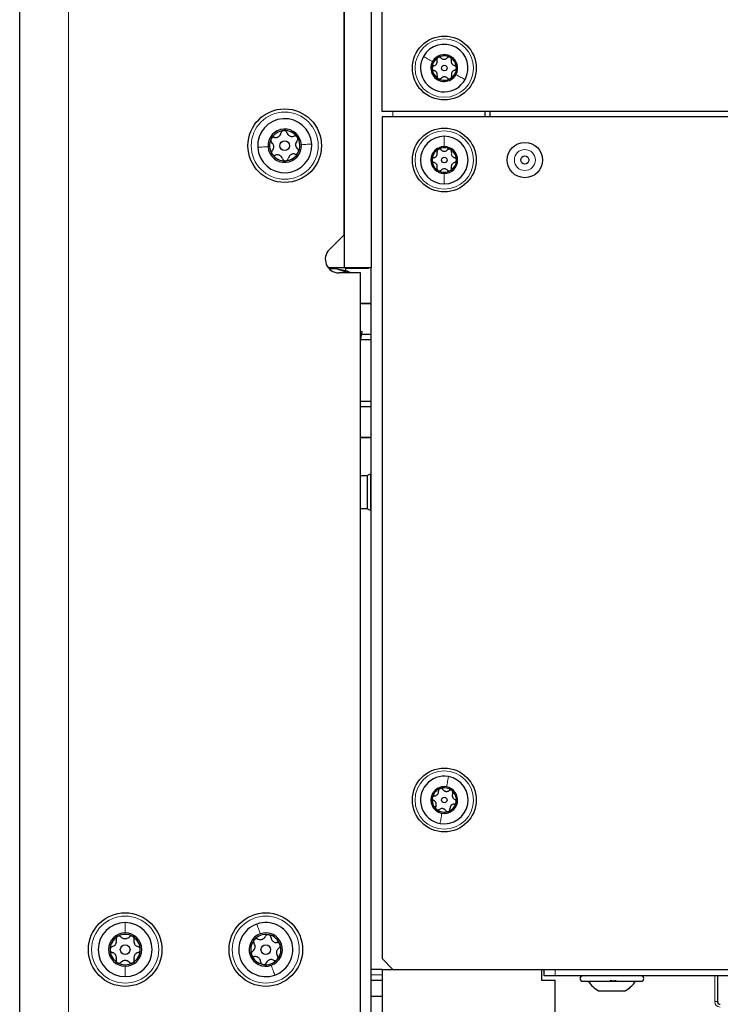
# Paper-space layout 'Blatt3' of a CAD drawing. Header units: millimetres. Extents: x 5 to 418, y 2 to 292.
# Tile 71 of 82: x 193 to 214, y 116 to 146. Entities that reach past the tile are written whole.
import ezdxf

# ---------------------------------------------------------------- set-up
doc = ezdxf.new("R2010")
doc.units = ezdxf.units.MM

psp = doc.layouts.new('Blatt3')

# ---------------------------------------------------------------- linework, layer by layer
at = {"color": 7, "linetype": 'Continuous', "lineweight": 25}
for p, q in [((192.7093, 100.7016), (192.7093, 246.5349)), ((202.7093, 139.3909), (202.7093, 237.3683)), ((203.8759, 143.1933), (203.8759, 190.6933)), ((202.7093, 146.5516), (202.7093, 138.3849)), ((203.5426, 146.5516), (203.5426, 138.3849)), ((231.2759, 143.1933), (203.8759, 143.1933)), ((207.0426, 143.1933), (207.0426, 143.0266)), ((207.2093, 143.0266), (207.2093, 143.1933)), ((203.8759, 143.0266), (203.8759, 117.0933)), ((231.2759, 143.0266), (203.8759, 143.0266)), ((202.248, 138.9296), (202.7093, 139.3909)), ((202.2093, 138.3849), (202.7093, 138.3849)), ((202.2375, 138.3542), (202.4542, 138.3473)), ((202.2404, 138.3849), (202.4542, 138.3473)), ((202.4542, 138.3473), (202.751, 138.2949)), ((202.4542, 138.3473), (202.8471, 138.2183)), ((202.7093, 138.3849), (203.5426, 138.3849)), ((202.751, 138.2949), (202.7669, 138.3849)), ((203.4593, 138.3516), (202.761, 138.3516)), ((203.4593, 138.3516), (203.4593, 138.3849)), ((203.5426, 116.7599), (203.5426, 138.3849)), ((203.2093, 138.2183), (202.5426, 138.2183)), ((202.9154, 138.2183), (202.751, 138.2949)), ((203.2093, 106.7638), (203.2093, 138.2183)), ((203.5426, 137.2766), (203.2093, 137.2766)), ((203.2093, 137.2746), (203.5426, 137.2746)), ((203.259, 136.4007), (203.2093, 136.4239)), ((203.2093, 136.4208), (203.259, 136.4007)), ((203.2093, 136.1185), (203.259, 136.4007)), ((203.5426, 136.3207), (203.2449, 136.3207)), ((203.2173, 136.1639), (203.5426, 136.1639)), ((203.5426, 134.256), (203.2093, 134.256)), ((203.2093, 134.0992), (203.5426, 134.0992)), ((203.5426, 133.1453), (203.2093, 133.1453)), ((203.2093, 133.1433), (203.5426, 133.1433)), ((203.4259, 131.9599), (203.2093, 131.9599)), ((203.5286, 132.0236), (203.4259, 131.973)), ((203.4259, 130.9469), (203.4259, 131.973)), ((203.5286, 130.8963), (203.5286, 132.0236)), ((203.5426, 131.9861), (203.5286, 131.9861)), ((203.2093, 130.9599), (203.4259, 130.9599)), ((203.4259, 130.9469), (203.5286, 130.8963)), ((203.5286, 130.9337), (203.5426, 130.9337)), ((203.8759, 117.0933), (204.2093, 116.7599)), ((203.8759, 116.7599), (203.5426, 116.7599)), ((203.5426, 116.5933), (203.5426, 116.7599)), ((203.5426, 116.4266), (203.5426, 116.5933)), ((203.8759, 116.7599), (203.8759, 106.5933)), ((203.8759, 116.7599), (208.7926, 116.7599)), ((204.2093, 116.7599), (217.8759, 116.7599)), ((208.7926, 116.7599), (208.7926, 116.4266)), ((208.8759, 116.5599), (208.8759, 116.7599)), ((209.2093, 116.5599), (208.8759, 116.5599)), ((217.7926, 116.5599), (209.2093, 116.5599)), ((214.2093, 116.5599), (214.2093, 115.766)), ((203.5426, 116.4266), (203.8759, 116.4266)), ((203.5426, 115.9266), (203.5426, 116.4266)), ((208.7926, 116.4266), (209.2093, 116.4266)), ((209.2093, 107.0933), (209.2093, 116.4266)), ((210.0593, 116.3933), (211.8593, 116.3933)), ((203.8759, 115.9266), (203.5426, 115.9266)), ((203.5426, 107.0933), (203.5426, 115.9266)), ((203.8759, 115.9266), (203.8759, 107.0933)), ((210.5478, 116.1016), (211.369, 116.1016)), ((211.369, 116.1016), (211.3708, 116.1016))]:
    psp.add_line(p, q, dxfattribs=at)
at = {"color": 7, "linetype": 'Continuous', "lineweight": 18}
for p, q in [((194.2093, 246.5349), (194.2093, 100.7016)), ((204.2093, 143.1933), (204.2093, 143.0266)), ((203.8759, 116.5933), (203.5426, 116.5933)), ((209.2093, 116.7599), (209.2093, 116.5599)), ((214.1259, 115.766), (214.1259, 116.5599)), ((214.1259, 115.766), (214.2093, 115.766))]:
    psp.add_line(p, q, dxfattribs=at)
at = {"color": 7, "linetype": 'Continuous', "lineweight": 25}
for centre, radius in [((205.7926, 144.5266), 0.9833), ((205.7926, 144.5266), 0.0863), ((200.8759, 142.1349), 1.1333), ((205.7926, 141.6933), 0.9833), ((200.8759, 142.1349), 0.1491), ((208.2759, 141.6933), 0.5442), ((205.7926, 141.6933), 0.0863), ((208.2759, 141.6933), 0.125), ((205.7926, 121.9766), 0.9833), ((205.7926, 121.9766), 0.0863), ((195.9595, 117.3683), 1.1333), ((200.2929, 117.3683), 1.1333), ((195.9595, 117.3683), 0.1491), ((200.2929, 117.3683), 0.1491)]:
    psp.add_circle(centre, radius, dxfattribs=at)
at = {"color": 7, "linetype": 'Continuous', "lineweight": 18}
for centre, radius in [((205.7926, 144.5266), 0.9), ((200.8759, 142.1349), 1.0333), ((205.7926, 141.6933), 0.9), ((208.2759, 141.6933), 0.3237), ((205.7926, 121.9766), 0.9), ((195.9595, 117.3683), 1.0333), ((200.2929, 117.3683), 1.0333)]:
    psp.add_circle(centre, radius, dxfattribs=at)
at = {"color": 7, "linetype": 'Continuous', "lineweight": 25}
for centre, radius, start, end in [((205.7926, 144.5266), 0.7333, 330.90453, 150.90453), ((205.7926, 144.5266), 0.7333, 150.90453, 330.90453), ((205.7926, 144.5266), 0.4125, 150.90453, 330.90453), ((205.7926, 144.5266), 0.375, 120.90453, 180.90453), ((205.7926, 144.5266), 0.4125, 330.90453, 150.90453), ((205.7926, 144.5266), 0.375, 60.90453, 120.90453), ((205.7926, 144.5266), 0.375, 0.90453, 60.90453), ((205.7926, 144.5266), 0.375, 180.90453, 240.90453), ((205.7926, 144.5266), 0.375, 300.90453, 0.90453), ((205.7926, 144.5266), 0.375, 240.90453, 300.90453), ((200.8759, 142.1349), 0.8333, 3.50053, 183.50053), ((200.8759, 142.1349), 0.5133, 3.50053, 183.50053), ((200.8759, 142.1349), 0.4667, 93.50053, 153.50053), ((200.8759, 142.1349), 0.4667, 33.50053, 93.50053), ((200.8759, 142.1349), 0.4667, 153.50053, 213.50053), ((200.8759, 142.1349), 0.4667, 333.50053, 33.50053), ((205.7926, 141.6933), 0.7333, 89.87489, 269.87489), ((205.7926, 141.6933), 0.7333, 269.87489, 89.87489), ((200.8759, 142.1349), 0.8333, 183.50053, 3.50053), ((200.8759, 142.1349), 0.5133, 183.50053, 3.50053), ((205.7926, 141.6933), 0.4125, 89.87489, 269.87489), ((205.7926, 141.6933), 0.375, 119.87489, 179.87489), ((205.7926, 141.6933), 0.375, 59.87489, 119.87489), ((205.7926, 141.6933), 0.4125, 269.87489, 89.87489), ((205.7926, 141.6933), 0.375, 359.87489, 59.87489), ((200.8759, 142.1349), 0.4667, 213.50053, 273.50053), ((200.8759, 142.1349), 0.4667, 273.50053, 333.50053), ((205.7926, 141.6933), 0.375, 179.87489, 239.87489), ((205.7926, 141.6933), 0.375, 299.87489, 359.87489), ((205.7926, 141.6933), 0.375, 239.87489, 299.87489), ((202.5426, 138.6349), 0.4167, 135, 270), ((205.7926, 121.9766), 0.7333, 79.87489, 259.87489), ((205.7926, 121.9766), 0.7333, 259.87489, 79.87489), ((205.7926, 121.9766), 0.4125, 79.87489, 259.87489), ((205.7926, 121.9766), 0.375, 109.87489, 169.87489), ((205.7926, 121.9766), 0.375, 49.87489, 109.87489), ((205.7926, 121.9766), 0.4125, 259.87489, 79.87489), ((205.7926, 121.9766), 0.375, 349.87489, 49.87489), ((205.7926, 121.9766), 0.375, 169.87489, 229.87489), ((205.7926, 121.9766), 0.375, 229.87489, 289.87489), ((205.7926, 121.9766), 0.375, 289.87489, 349.87489), ((195.9595, 117.3683), 0.8333, 90, 270), ((195.9595, 117.3683), 0.8333, 270, 90), ((200.2929, 117.3683), 0.8333, 109.34166, 289.34166), ((200.2929, 117.3683), 0.8333, 289.34166, 109.34166), ((195.9595, 117.3683), 0.5133, 90, 270), ((195.9595, 117.3683), 0.4667, 120, 180), ((195.9595, 117.3683), 0.4667, 60, 120), ((195.9595, 117.3683), 0.5133, 270, 90), ((195.9595, 117.3683), 0.4667, 360, 60), ((200.2929, 117.3683), 0.5133, 109.34166, 289.34166), ((200.2929, 117.3683), 0.4667, 79.34166, 139.34166), ((200.2929, 117.3683), 0.5133, 289.34166, 109.34166), ((200.2929, 117.3683), 0.4667, 19.34166, 79.34166), ((200.2929, 117.3683), 0.4667, 139.34166, 199.34166), ((200.2929, 117.3683), 0.4667, 319.34166, 19.34166), ((195.9595, 117.3683), 0.4667, 180, 240), ((195.9595, 117.3683), 0.4667, 300, 360), ((200.2929, 117.3683), 0.4667, 199.34166, 259.34166), ((195.9595, 117.3683), 0.4667, 240, 300), ((200.2929, 117.3683), 0.4667, 259.34166, 319.34166), ((210.0593, 116.4766), 0.0833, 90, 270), ((211.8593, 116.4766), 0.0833, 270, 90), ((214.2926, 115.766), 0.0833, 180, 269)]:
    psp.add_arc(centre, radius, start, end, dxfattribs=at)
at = {"color": 7, "linetype": 'Continuous', "lineweight": 18}
psp.add_arc((214.2926, 115.766), 0.1667, 180, 269, dxfattribs=at)
for points in [[(205.1518, 144.8832), (205.1912, 144.8613), (205.2701, 144.8174), (205.3781, 144.7573), (205.4321, 144.7272)], [(206.4334, 144.17), (206.394, 144.192), (206.3151, 144.2358), (206.2071, 144.296), (206.153, 144.326)], [(205.7942, 142.4266), (205.7941, 142.3815), (205.7939, 142.2913), (205.7936, 142.1676), (205.7935, 142.1058)], [(200.0441, 142.0841), (200.0871, 142.0867), (200.1731, 142.092), (200.3001, 142.0997), (200.3635, 142.1036)], [(201.7077, 142.1858), (201.6647, 142.1832), (201.5787, 142.1779), (201.4518, 142.1702), (201.3883, 142.1663)], [(205.791, 140.9599), (205.7911, 141.0051), (205.7913, 141.0953), (205.7915, 141.219), (205.7917, 141.2808)], [(205.9215, 122.6985), (205.9136, 122.6541), (205.8977, 122.5653), (205.876, 122.4436), (205.8651, 122.3827)], [(205.6637, 121.2547), (205.6716, 121.2991), (205.6875, 121.3879), (205.7092, 121.5097), (205.7201, 121.5705)], [(195.9595, 118.2016), (195.9595, 118.1585), (195.9595, 118.0724), (195.9595, 117.9452), (195.9595, 117.8816)], [(200.0169, 118.1546), (200.0311, 118.1139), (200.0597, 118.0327), (200.1018, 117.9126), (200.1229, 117.8526)], [(195.9595, 116.5349), (195.9595, 116.578), (195.9595, 116.6642), (195.9595, 116.7914), (195.9595, 116.8549)], [(200.5689, 116.582), (200.5546, 116.6226), (200.5261, 116.7039), (200.4839, 116.8239), (200.4629, 116.8839)], [(211.6877, 116.3933), (211.6429, 116.3355), (211.5533, 116.2199), (211.4304, 116.141), (211.369, 116.1016)]]:
    psp.add_open_spline(points, degree=3, dxfattribs=at)
at = {"color": 7, "linetype": 'Continuous', "lineweight": 25}
for points, knots in [([(205.4742, 144.5946), (205.4901, 144.6004), (205.5142, 144.6092), (205.5409, 144.6343), (205.5574, 144.6572), (205.5682, 144.6834), (205.5757, 144.7195), (205.5705, 144.7446), (205.567, 144.7614)], [0, 0, 0, 0, 0.2491679, 0.3743031, 0.4989033, 0.6239875, 0.7497462, 1, 1, 1, 1]), ([(205.6, 144.8484), (205.5929, 144.8431), (205.5788, 144.8325), (205.5665, 144.8093), (205.5619, 144.7846), (205.5653, 144.7691), (205.567, 144.7614)], [0, 0, 0, 0, 0.250033, 0.4996315, 0.7492277, 1, 1, 1, 1]), ([(205.6922, 144.8363), (205.6862, 144.8415), (205.6743, 144.8518), (205.6503, 144.8594), (205.624, 144.8596), (205.608, 144.8521), (205.6, 144.8484)], [0, 0, 0, 0, 0.2498147, 0.4999078, 0.7501201, 1, 1, 1, 1]), ([(205.6922, 144.8363), (205.7053, 144.8254), (205.7249, 144.809), (205.76, 144.7985), (205.7881, 144.7956), (205.8162, 144.7993), (205.8511, 144.8109), (205.8703, 144.828), (205.8831, 144.8394)], [0, 0, 0, 0, 0.2491995, 0.3743362, 0.4989302, 0.6240074, 0.7497593, 1, 1, 1, 1]), ([(205.9749, 144.8543), (205.9668, 144.8578), (205.9506, 144.8647), (205.9243, 144.8637), (205.9006, 144.8554), (205.889, 144.8447), (205.8831, 144.8394)], [0, 0, 0, 0, 0.24999065, 0.49961057, 0.74912711, 1, 1, 1, 1]), ([(206.0106, 144.7684), (206.0121, 144.7761), (206.015, 144.7917), (206.0096, 144.8162), (205.9967, 144.8391), (205.9822, 144.8492), (205.9749, 144.8543)], [0, 0, 0, 0, 0.24985187, 0.49990154, 0.75011466, 1, 1, 1, 1]), ([(206.0106, 144.7684), (206.0077, 144.7516), (206.0033, 144.7264), (206.0117, 144.6907), (206.0233, 144.665), (206.0405, 144.6425), (206.0681, 144.618), (206.0925, 144.61), (206.1087, 144.6046)], [0, 0, 0, 0, 0.249201, 0.3743378, 0.4989316, 0.6240084, 0.74976, 1, 1, 1, 1]), ([(205.4742, 144.5946), (205.4667, 144.592), (205.4518, 144.5867), (205.4332, 144.5698), (205.4199, 144.5471), (205.4184, 144.5295), (205.4176, 144.5207)], [0, 0, 0, 0, 0.2498071, 0.5000551, 0.7503094, 1, 1, 1, 1]), ([(205.4176, 144.5207), (205.4187, 144.5119), (205.4208, 144.4944), (205.4348, 144.4722), (205.4538, 144.4558), (205.4689, 144.451), (205.4765, 144.4486)], [0, 0, 0, 0, 0.24985708, 0.49946639, 0.74901135, 1, 1, 1, 1]), ([(205.5745, 144.2848), (205.5774, 144.3016), (205.5818, 144.3268), (205.5734, 144.3625), (205.5619, 144.3882), (205.5447, 144.4107), (205.5171, 144.4352), (205.4927, 144.4433), (205.4765, 144.4486)], [0, 0, 0, 0, 0.24920104, 0.37433782, 0.49893155, 0.62400843, 0.74976002, 1, 1, 1, 1]), ([(206.111, 144.4587), (206.095, 144.4528), (206.071, 144.444), (206.0443, 144.4189), (206.0278, 144.396), (206.0169, 144.3699), (206.0095, 144.3338), (206.0147, 144.3086), (206.0182, 144.2918)], [0, 0, 0, 0, 0.2491679, 0.3743031, 0.4989033, 0.6239875, 0.7497462, 1, 1, 1, 1]), ([(206.1675, 144.5325), (206.1665, 144.5413), (206.1644, 144.5588), (206.1504, 144.581), (206.1313, 144.5974), (206.1163, 144.6022), (206.1087, 144.6046)], [0, 0, 0, 0, 0.2498571, 0.4994664, 0.7490114, 1, 1, 1, 1]), ([(206.111, 144.4587), (206.1185, 144.4613), (206.1334, 144.4665), (206.1519, 144.4835), (206.1652, 144.5061), (206.1668, 144.5237), (206.1675, 144.5325)], [0, 0, 0, 0, 0.2498071, 0.5000551, 0.7503094, 1, 1, 1, 1]), ([(205.5745, 144.2848), (205.5731, 144.2771), (205.5701, 144.2616), (205.5755, 144.237), (205.5885, 144.2141), (205.603, 144.204), (205.6102, 144.1989)], [0, 0, 0, 0, 0.2498519, 0.4999015, 0.7501147, 1, 1, 1, 1]), ([(205.6102, 144.1989), (205.6184, 144.1954), (205.6346, 144.1885), (205.6608, 144.1895), (205.6845, 144.1978), (205.6962, 144.2085), (205.7021, 144.2139)], [0, 0, 0, 0, 0.2499907, 0.4996106, 0.7491271, 1, 1, 1, 1]), ([(205.8929, 144.2169), (205.8799, 144.2278), (205.8602, 144.2442), (205.8251, 144.2548), (205.797, 144.2576), (205.769, 144.254), (205.734, 144.2423), (205.7148, 144.2252), (205.7021, 144.2139)], [0, 0, 0, 0, 0.2491995, 0.3743362, 0.4989302, 0.6240074, 0.7497593, 1, 1, 1, 1]), ([(205.8929, 144.2169), (205.8989, 144.2117), (205.9109, 144.2014), (205.9349, 144.1938), (205.9611, 144.1936), (205.9772, 144.2011), (205.9852, 144.2049)], [0, 0, 0, 0, 0.2498147, 0.4999078, 0.7501201, 1, 1, 1, 1]), ([(205.9852, 144.2049), (205.9923, 144.2101), (206.0064, 144.2207), (206.0186, 144.244), (206.0233, 144.2687), (206.0199, 144.2841), (206.0182, 144.2918)], [0, 0, 0, 0, 0.250033, 0.4996315, 0.7492277, 1, 1, 1, 1]), ([(200.8474, 142.6007), (200.8366, 142.5989), (200.8149, 142.5954), (200.7881, 142.5767), (200.7688, 142.5521), (200.7637, 142.5331), (200.7612, 142.5235)], [0, 0, 0, 0, 0.2499898, 0.4996108, 0.7491272, 1, 1, 1, 1]), ([(200.9425, 142.5346), (200.9388, 142.5437), (200.9314, 142.562), (200.9093, 142.5841), (200.8804, 142.5994), (200.8584, 142.6003), (200.8474, 142.6007)], [0, 0, 0, 0, 0.2498531, 0.4999013, 0.7501145, 1, 1, 1, 1]), ([(200.4583, 142.3432), (200.4544, 142.3329), (200.4467, 142.3123), (200.4494, 142.2797), (200.4611, 142.2507), (200.475, 142.2368), (200.482, 142.2299)], [0, 0, 0, 0, 0.25003202, 0.49963172, 0.74922753, 1, 1, 1, 1]), ([(200.5631, 142.3924), (200.5533, 142.3938), (200.5339, 142.3965), (200.5037, 142.3884), (200.476, 142.371), (200.4642, 142.3525), (200.4583, 142.3432)], [0, 0, 0, 0, 0.249816, 0.4999076, 0.7501199, 1, 1, 1, 1]), ([(200.5631, 142.3924), (200.5841, 142.3897), (200.6156, 142.3857), (200.6596, 142.3981), (200.6909, 142.414), (200.7179, 142.4366), (200.7467, 142.4723), (200.7554, 142.503), (200.7612, 142.5235)], [0, 0, 0, 0, 0.2492191, 0.3743567, 0.4989469, 0.6240198, 0.7497675, 1, 1, 1, 1]), ([(200.9425, 142.5346), (200.9506, 142.5151), (200.9629, 142.4857), (200.9957, 142.4539), (201.0251, 142.4347), (201.0581, 142.4227), (201.1035, 142.4155), (201.1344, 142.4234), (201.1551, 142.4286)], [0, 0, 0, 0, 0.2492203, 0.374358, 0.498948, 0.6240206, 0.749768, 1, 1, 1, 1]), ([(201.2651, 142.3925), (201.2581, 142.401), (201.2441, 142.418), (201.2146, 142.4319), (201.1836, 142.4363), (201.1646, 142.4312), (201.1551, 142.4286)], [0, 0, 0, 0, 0.249858, 0.4994668, 0.7490113, 1, 1, 1, 1]), ([(201.2553, 142.2772), (201.2425, 142.2603), (201.2232, 142.235), (201.212, 142.1907), (201.2101, 142.1557), (201.2162, 142.121), (201.2326, 142.0782), (201.255, 142.0553), (201.2698, 142.04)], [0, 0, 0, 0, 0.24919366, 0.37433011, 0.49892527, 0.62400376, 0.74975694, 1, 1, 1, 1]), ([(201.2553, 142.2772), (201.2614, 142.2849), (201.2735, 142.3004), (201.2816, 142.3306), (201.2804, 142.3633), (201.2702, 142.3828), (201.2651, 142.3925)], [0, 0, 0, 0, 0.249806, 0.5000545, 0.7503094, 1, 1, 1, 1]), ([(200.4965, 141.9927), (200.4905, 141.985), (200.4783, 141.9695), (200.4703, 141.9393), (200.4715, 141.9066), (200.4817, 141.8871), (200.4868, 141.8774)], [0, 0, 0, 0, 0.249806, 0.5000545, 0.7503094, 1, 1, 1, 1]), ([(200.4965, 141.9927), (200.5094, 142.0096), (200.5286, 142.0349), (200.5398, 142.0792), (200.5418, 142.1142), (200.5356, 142.1489), (200.5192, 142.1917), (200.4969, 142.2146), (200.482, 142.2299)], [0, 0, 0, 0, 0.2491937, 0.3743301, 0.4989253, 0.6240038, 0.7497569, 1, 1, 1, 1]), ([(201.2936, 141.9267), (201.2974, 141.937), (201.3052, 141.9576), (201.3024, 141.9901), (201.2907, 142.0192), (201.2768, 142.0331), (201.2698, 142.04)], [0, 0, 0, 0, 0.250032, 0.4996317, 0.7492275, 1, 1, 1, 1]), ([(205.6058, 142.0184), (205.5986, 142.0133), (205.5843, 142.003), (205.5717, 141.98), (205.5666, 141.9553), (205.5697, 141.9398), (205.5713, 141.9321)], [0, 0, 0, 0, 0.2498571, 0.4994664, 0.7490114, 1, 1, 1, 1]), ([(205.6978, 142.0048), (205.6919, 142.01), (205.6801, 142.0205), (205.6563, 142.0285), (205.63, 142.0292), (205.6139, 142.022), (205.6058, 142.0184)], [0, 0, 0, 0, 0.2498071, 0.5000551, 0.7503094, 1, 1, 1, 1]), ([(205.6978, 142.0048), (205.7107, 141.9936), (205.73, 141.9769), (205.7649, 141.9657), (205.793, 141.9623), (205.8211, 141.9655), (205.8562, 141.9765), (205.8757, 141.9932), (205.8887, 142.0044)], [0, 0, 0, 0, 0.2491679, 0.3743031, 0.4989033, 0.6239875, 0.7497462, 1, 1, 1, 1]), ([(205.9808, 142.0176), (205.9727, 142.0213), (205.9566, 142.0285), (205.9304, 142.0279), (205.9065, 142.0201), (205.8947, 142.0096), (205.8887, 142.0044)], [0, 0, 0, 0, 0.250033, 0.4996315, 0.7492277, 1, 1, 1, 1]), ([(206.015, 141.9311), (206.0166, 141.9388), (206.0198, 141.9543), (206.0148, 141.9789), (206.0022, 142.002), (205.9879, 142.0124), (205.9808, 142.0176)], [0, 0, 0, 0, 0.2498147, 0.4999078, 0.7501201, 1, 1, 1, 1]), ([(200.4868, 141.8774), (200.4938, 141.8689), (200.5077, 141.8519), (200.5373, 141.838), (200.5682, 141.8336), (200.5872, 141.8387), (200.5968, 141.8413)], [0, 0, 0, 0, 0.249858, 0.4994668, 0.7490113, 1, 1, 1, 1]), ([(200.8094, 141.7353), (200.8012, 141.7548), (200.7889, 141.7842), (200.7562, 141.816), (200.7268, 141.8352), (200.6937, 141.8472), (200.6484, 141.8544), (200.6174, 141.8465), (200.5968, 141.8413)], [0, 0, 0, 0, 0.2492203, 0.374358, 0.498948, 0.6240206, 0.749768, 1, 1, 1, 1]), ([(200.8094, 141.7353), (200.8131, 141.7262), (200.8204, 141.7079), (200.8425, 141.6858), (200.8714, 141.6705), (200.8934, 141.6696), (200.9044, 141.6691)], [0, 0, 0, 0, 0.2498531, 0.4999013, 0.7501145, 1, 1, 1, 1]), ([(200.9044, 141.6691), (200.9153, 141.6709), (200.937, 141.6745), (200.9638, 141.6932), (200.9831, 141.7178), (200.9881, 141.7368), (200.9907, 141.7464)], [0, 0, 0, 0, 0.24998976, 0.49961083, 0.7491272, 1, 1, 1, 1]), ([(201.1888, 141.8775), (201.1678, 141.8802), (201.1362, 141.8842), (201.0923, 141.8717), (201.0609, 141.8559), (201.034, 141.8333), (201.0051, 141.7976), (200.9964, 141.7668), (200.9907, 141.7464)], [0, 0, 0, 0, 0.2492191, 0.3743567, 0.4989469, 0.6240198, 0.7497675, 1, 1, 1, 1]), ([(201.1888, 141.8775), (201.1985, 141.8761), (201.218, 141.8733), (201.2482, 141.8815), (201.2759, 141.8989), (201.2877, 141.9174), (201.2936, 141.9267)], [0, 0, 0, 0, 0.249816, 0.4999076, 0.7501199, 1, 1, 1, 1]), ([(205.4754, 141.7669), (205.4679, 141.7645), (205.4529, 141.7595), (205.4341, 141.7429), (205.4204, 141.7205), (205.4185, 141.7029), (205.4176, 141.6941)], [0, 0, 0, 0, 0.2498519, 0.4999015, 0.7501147, 1, 1, 1, 1]), ([(205.4176, 141.6941), (205.4185, 141.6853), (205.4203, 141.6677), (205.4338, 141.6453), (205.4526, 141.6286), (205.4676, 141.6235), (205.4751, 141.621)], [0, 0, 0, 0, 0.24999065, 0.49961057, 0.74912711, 1, 1, 1, 1]), ([(205.4754, 141.7669), (205.4915, 141.7725), (205.5157, 141.7809), (205.5429, 141.8055), (205.5598, 141.8281), (205.5711, 141.854), (205.5792, 141.89), (205.5744, 141.9153), (205.5713, 141.9321)], [0, 0, 0, 0, 0.249201, 0.3743378, 0.4989316, 0.6240084, 0.74976, 1, 1, 1, 1]), ([(206.015, 141.9311), (206.0117, 141.9144), (206.0069, 141.8893), (206.0147, 141.8534), (206.0258, 141.8275), (206.0425, 141.8047), (206.0697, 141.7797), (206.0939, 141.7712), (206.1101, 141.7656)], [0, 0, 0, 0, 0.2491995, 0.3743362, 0.4989302, 0.6240074, 0.7497593, 1, 1, 1, 1]), ([(206.1097, 141.6196), (206.1172, 141.6221), (206.1322, 141.627), (206.1511, 141.6437), (206.1648, 141.6661), (206.1667, 141.6837), (206.1676, 141.6925)], [0, 0, 0, 0, 0.2498519, 0.4999015, 0.7501147, 1, 1, 1, 1]), ([(206.1676, 141.6925), (206.1667, 141.7013), (206.1649, 141.7188), (206.1513, 141.7413), (206.1326, 141.758), (206.1176, 141.763), (206.1101, 141.7656)], [0, 0, 0, 0, 0.2499907, 0.4996106, 0.7491271, 1, 1, 1, 1]), ([(205.5702, 141.4555), (205.5734, 141.4722), (205.5783, 141.4973), (205.5705, 141.5331), (205.5594, 141.5591), (205.5426, 141.5818), (205.5155, 141.6068), (205.4913, 141.6153), (205.4751, 141.621)], [0, 0, 0, 0, 0.2491995, 0.3743362, 0.4989302, 0.6240074, 0.7497593, 1, 1, 1, 1]), ([(205.5702, 141.4555), (205.5686, 141.4477), (205.5654, 141.4323), (205.5704, 141.4076), (205.5829, 141.3845), (205.5972, 141.3741), (205.6044, 141.3689)], [0, 0, 0, 0, 0.2498147, 0.4999078, 0.7501201, 1, 1, 1, 1]), ([(205.6044, 141.3689), (205.6124, 141.3653), (205.6286, 141.358), (205.6548, 141.3586), (205.6787, 141.3665), (205.6905, 141.377), (205.6965, 141.3822)], [0, 0, 0, 0, 0.250033, 0.4996315, 0.7492277, 1, 1, 1, 1]), ([(205.8874, 141.3818), (205.8745, 141.3929), (205.8552, 141.4097), (205.8202, 141.4209), (205.7922, 141.4242), (205.7641, 141.4211), (205.7289, 141.4101), (205.7094, 141.3933), (205.6965, 141.3822)], [0, 0, 0, 0, 0.2491679, 0.3743031, 0.4989033, 0.6239875, 0.7497462, 1, 1, 1, 1]), ([(205.8874, 141.3818), (205.8933, 141.3765), (205.905, 141.366), (205.9289, 141.358), (205.9552, 141.3573), (205.9713, 141.3645), (205.9794, 141.3681)], [0, 0, 0, 0, 0.2498071, 0.5000551, 0.7503094, 1, 1, 1, 1]), ([(205.9794, 141.3681), (205.9865, 141.3733), (206.0009, 141.3836), (206.0135, 141.4066), (206.0186, 141.4312), (206.0155, 141.4467), (206.0139, 141.4545)], [0, 0, 0, 0, 0.2498571, 0.4994664, 0.7490114, 1, 1, 1, 1]), ([(206.1097, 141.6196), (206.0936, 141.614), (206.0695, 141.6057), (206.0423, 141.581), (206.0254, 141.5584), (206.0141, 141.5325), (206.006, 141.4965), (206.0108, 141.4713), (206.0139, 141.4545)], [0, 0, 0, 0, 0.24920104, 0.37433782, 0.49893155, 0.62400843, 0.74976002, 1, 1, 1, 1]), ([(205.493, 122.1042), (205.5099, 122.1069), (205.5351, 122.111), (205.5662, 122.1305), (205.5867, 122.1498), (205.6024, 122.1734), (205.6166, 122.2074), (205.6163, 122.2331), (205.6161, 122.2502)], [0, 0, 0, 0, 0.249201, 0.3743378, 0.4989316, 0.6240084, 0.74976, 1, 1, 1, 1]), ([(205.6651, 122.3293), (205.6571, 122.3254), (205.6412, 122.3178), (205.6248, 122.2973), (205.6155, 122.274), (205.6159, 122.2581), (205.6161, 122.2502)], [0, 0, 0, 0, 0.2498571, 0.4994664, 0.7490114, 1, 1, 1, 1]), ([(205.7533, 122.2998), (205.7484, 122.306), (205.7387, 122.3184), (205.7166, 122.3305), (205.6908, 122.3357), (205.6737, 122.3314), (205.6651, 122.3293)], [0, 0, 0, 0, 0.2498071, 0.5000551, 0.7503094, 1, 1, 1, 1]), ([(205.7533, 122.2998), (205.7641, 122.2866), (205.7802, 122.2668), (205.8127, 122.2497), (205.8397, 122.2415), (205.8679, 122.2397), (205.9045, 122.2445), (205.9266, 122.2575), (205.9413, 122.2663)], [0, 0, 0, 0, 0.2491679, 0.3743031, 0.4989033, 0.6239875, 0.7497462, 1, 1, 1, 1]), ([(206.0343, 122.2634), (206.0269, 122.2683), (206.0123, 122.2783), (205.9864, 122.2823), (205.9615, 122.2786), (205.948, 122.2704), (205.9413, 122.2663)], [0, 0, 0, 0, 0.250033, 0.4996315, 0.7492277, 1, 1, 1, 1]), ([(206.0529, 122.1722), (206.0558, 122.1795), (206.0616, 122.1942), (206.061, 122.2193), (206.0527, 122.2443), (206.0404, 122.257), (206.0343, 122.2634)], [0, 0, 0, 0, 0.2498147, 0.4999078, 0.7501201, 1, 1, 1, 1]), ([(205.4234, 122.0425), (205.4228, 122.0337), (205.4215, 122.0161), (205.431, 121.9916), (205.4465, 121.9719), (205.4604, 121.9643), (205.4674, 121.9606)], [0, 0, 0, 0, 0.2499907, 0.4996106, 0.7491271, 1, 1, 1, 1]), ([(205.493, 122.1042), (205.4852, 122.1031), (205.4696, 122.1008), (205.4481, 122.0877), (205.4307, 122.068), (205.4259, 122.051), (205.4234, 122.0425)], [0, 0, 0, 0, 0.2498519, 0.4999015, 0.7501147, 1, 1, 1, 1]), ([(205.5323, 121.781), (205.5384, 121.7969), (205.5475, 121.8208), (205.5461, 121.8575), (205.5396, 121.8849), (205.5271, 121.9103), (205.5047, 121.9396), (205.4823, 121.9522), (205.4674, 121.9606)], [0, 0, 0, 0, 0.2491995, 0.3743362, 0.4989302, 0.6240074, 0.7497593, 1, 1, 1, 1]), ([(206.0529, 122.1722), (206.0468, 122.1563), (206.0377, 122.1324), (206.0391, 122.0957), (206.0455, 122.0683), (206.0581, 122.0429), (206.0805, 122.0137), (206.1029, 122.0011), (206.1178, 121.9927)], [0, 0, 0, 0, 0.2491995, 0.3743362, 0.4989302, 0.6240074, 0.7497593, 1, 1, 1, 1]), ([(206.1617, 121.9107), (206.1624, 121.9195), (206.1637, 121.9371), (206.1542, 121.9616), (206.1386, 121.9813), (206.1247, 121.9889), (206.1178, 121.9927)], [0, 0, 0, 0, 0.2499907, 0.4996106, 0.7491271, 1, 1, 1, 1]), ([(205.5323, 121.781), (205.5294, 121.7737), (205.5235, 121.759), (205.5241, 121.7339), (205.5325, 121.709), (205.5448, 121.6962), (205.5509, 121.6899)], [0, 0, 0, 0, 0.2498147, 0.4999078, 0.7501201, 1, 1, 1, 1]), ([(205.5509, 121.6899), (205.5582, 121.6849), (205.5728, 121.675), (205.5988, 121.671), (205.6236, 121.6746), (205.6371, 121.6828), (205.6439, 121.687)], [0, 0, 0, 0, 0.250033, 0.4996315, 0.7492277, 1, 1, 1, 1]), ([(205.8318, 121.6534), (205.8211, 121.6666), (205.805, 121.6865), (205.7725, 121.7036), (205.7455, 121.7117), (205.7173, 121.7135), (205.6807, 121.7088), (205.6586, 121.6957), (205.6439, 121.687)], [0, 0, 0, 0, 0.2491679, 0.3743031, 0.4989033, 0.6239875, 0.7497462, 1, 1, 1, 1]), ([(205.8318, 121.6534), (205.8367, 121.6472), (205.8465, 121.6348), (205.8686, 121.6228), (205.8943, 121.6175), (205.9115, 121.6218), (205.9201, 121.6239)], [0, 0, 0, 0, 0.2498071, 0.5000551, 0.7503094, 1, 1, 1, 1]), ([(205.9201, 121.6239), (205.928, 121.6278), (205.9439, 121.6355), (205.9604, 121.6559), (205.9697, 121.6793), (205.9693, 121.6951), (205.9691, 121.703)], [0, 0, 0, 0, 0.2498571, 0.4994664, 0.7490114, 1, 1, 1, 1]), ([(206.0921, 121.849), (206.0753, 121.8463), (206.0501, 121.8423), (206.019, 121.8227), (205.9984, 121.8034), (205.9828, 121.7798), (205.9686, 121.7458), (205.9689, 121.7201), (205.9691, 121.703)], [0, 0, 0, 0, 0.249201, 0.3743378, 0.4989316, 0.6240084, 0.74976, 1, 1, 1, 1]), ([(206.0921, 121.849), (206.0999, 121.8501), (206.1156, 121.8524), (206.137, 121.8655), (206.1544, 121.8852), (206.1593, 121.9022), (206.1617, 121.9107)], [0, 0, 0, 0, 0.2498519, 0.4999015, 0.7501147, 1, 1, 1, 1]), ([(195.7262, 117.7724), (195.7173, 117.766), (195.6995, 117.7531), (195.6838, 117.7244), (195.6775, 117.6938), (195.6815, 117.6745), (195.6835, 117.6648)], [0, 0, 0, 0, 0.249858, 0.4994668, 0.7490113, 1, 1, 1, 1]), ([(195.8407, 117.7557), (195.8334, 117.7622), (195.8187, 117.7752), (195.789, 117.7851), (195.7563, 117.7859), (195.7362, 117.7769), (195.7262, 117.7724)], [0, 0, 0, 0, 0.24980599, 0.50005449, 0.75030941, 1, 1, 1, 1]), ([(195.8407, 117.7557), (195.8568, 117.7418), (195.8809, 117.721), (195.9244, 117.7072), (195.9593, 117.7031), (195.9942, 117.7071), (196.038, 117.7209), (196.0622, 117.7418), (196.0783, 117.7557)], [0, 0, 0, 0, 0.2491937, 0.3743301, 0.4989253, 0.6240038, 0.7497569, 1, 1, 1, 1]), ([(196.1929, 117.7724), (196.1828, 117.7769), (196.1628, 117.7859), (196.1301, 117.7851), (196.1004, 117.7752), (196.0857, 117.7622), (196.0783, 117.7557)], [0, 0, 0, 0, 0.25003202, 0.49963172, 0.74922753, 1, 1, 1, 1]), ([(196.2356, 117.6648), (196.2376, 117.6745), (196.2415, 117.6937), (196.2353, 117.7244), (196.2196, 117.7531), (196.2018, 117.766), (196.1929, 117.7724)], [0, 0, 0, 0, 0.249816, 0.49990758, 0.75011993, 1, 1, 1, 1]), ([(200.0525, 117.6944), (200.0434, 117.6982), (200.0252, 117.7056), (199.9939, 117.7051), (199.9628, 117.695), (199.9468, 117.6799), (199.9389, 117.6723)], [0, 0, 0, 0, 0.249806, 0.5000545, 0.7503094, 1, 1, 1, 1]), ([(200.0525, 117.6944), (200.0722, 117.6867), (200.1018, 117.6751), (200.1475, 117.6764), (200.1817, 117.6841), (200.2134, 117.6994), (200.2501, 117.727), (200.266, 117.7547), (200.2767, 117.7731)], [0, 0, 0, 0, 0.2491937, 0.3743301, 0.4989253, 0.6240038, 0.7497569, 1, 1, 1, 1]), ([(200.3792, 117.8269), (200.3682, 117.8278), (200.3463, 117.8296), (200.3157, 117.8181), (200.291, 117.7989), (200.2815, 117.7817), (200.2767, 117.7731)], [0, 0, 0, 0, 0.25003202, 0.49963172, 0.74922753, 1, 1, 1, 1]), ([(200.4551, 117.7395), (200.4538, 117.7493), (200.4512, 117.7687), (200.4351, 117.7956), (200.4108, 117.8175), (200.3897, 117.8238), (200.3792, 117.8269)], [0, 0, 0, 0, 0.249816, 0.4999076, 0.7501199, 1, 1, 1, 1]), ([(200.4551, 117.7395), (200.4583, 117.7186), (200.463, 117.6871), (200.487, 117.6483), (200.5108, 117.6224), (200.5399, 117.6027), (200.5821, 117.5846), (200.6141, 117.5847), (200.6354, 117.5847)], [0, 0, 0, 0, 0.24921908, 0.37435669, 0.49894691, 0.62401981, 0.74976746, 1, 1, 1, 1]), ([(195.5647, 117.4591), (195.5553, 117.456), (195.5367, 117.4498), (195.5133, 117.429), (195.4963, 117.4011), (195.494, 117.3792), (195.4929, 117.3683)], [0, 0, 0, 0, 0.2498531, 0.4999013, 0.7501145, 1, 1, 1, 1]), ([(195.5647, 117.4591), (195.5847, 117.4661), (195.6147, 117.4765), (195.6485, 117.5073), (195.6695, 117.5355), (195.6835, 117.5677), (195.6934, 117.6125), (195.6874, 117.6439), (195.6835, 117.6648)], [0, 0, 0, 0, 0.2492203, 0.374358, 0.498948, 0.6240206, 0.749768, 1, 1, 1, 1]), ([(196.2356, 117.6648), (196.2317, 117.644), (196.2257, 117.6128), (196.2355, 117.5682), (196.2494, 117.5359), (196.2703, 117.5076), (196.3041, 117.4766), (196.3343, 117.4661), (196.3544, 117.4591)], [0, 0, 0, 0, 0.24921908, 0.37435669, 0.49894691, 0.62401981, 0.74976746, 1, 1, 1, 1]), ([(196.4262, 117.3683), (196.4251, 117.3792), (196.4228, 117.4011), (196.4058, 117.429), (196.3824, 117.4497), (196.3638, 117.456), (196.3544, 117.4591)], [0, 0, 0, 0, 0.24998976, 0.49961083, 0.7491272, 1, 1, 1, 1]), ([(199.8902, 117.3232), (199.9068, 117.3364), (199.9317, 117.3562), (199.9533, 117.3964), (199.9638, 117.4299), (199.9663, 117.465), (199.9609, 117.5106), (199.9448, 117.5383), (199.9341, 117.5567)], [0, 0, 0, 0, 0.2492203, 0.374358, 0.498948, 0.6240206, 0.749768, 1, 1, 1, 1]), ([(199.9389, 117.6723), (199.9326, 117.6633), (199.92, 117.6452), (199.9148, 117.613), (199.919, 117.582), (199.9291, 117.5651), (199.9341, 117.5567)], [0, 0, 0, 0, 0.249858, 0.4994668, 0.7490113, 1, 1, 1, 1]), ([(200.6955, 117.4134), (200.679, 117.4002), (200.6541, 117.3803), (200.6324, 117.3401), (200.6219, 117.3066), (200.6194, 117.2715), (200.6249, 117.226), (200.6409, 117.1983), (200.6516, 117.1799)], [0, 0, 0, 0, 0.2492203, 0.374358, 0.498948, 0.6240206, 0.749768, 1, 1, 1, 1]), ([(200.7332, 117.5228), (200.7285, 117.5328), (200.7191, 117.5527), (200.6939, 117.5734), (200.6649, 117.5852), (200.6452, 117.5849), (200.6354, 117.5847)], [0, 0, 0, 0, 0.24998976, 0.49961083, 0.7491272, 1, 1, 1, 1]), ([(200.6955, 117.4134), (200.7033, 117.4194), (200.7188, 117.4314), (200.7341, 117.4588), (200.7409, 117.4907), (200.7358, 117.5121), (200.7332, 117.5228)], [0, 0, 0, 0, 0.2498531, 0.4999013, 0.7501145, 1, 1, 1, 1]), ([(195.4929, 117.3683), (195.494, 117.3573), (195.4963, 117.3355), (195.5132, 117.3076), (195.5366, 117.2868), (195.5553, 117.2806), (195.5647, 117.2775)], [0, 0, 0, 0, 0.2499898, 0.4996108, 0.7491272, 1, 1, 1, 1]), ([(195.6835, 117.0717), (195.6874, 117.0925), (195.6934, 117.1238), (195.6836, 117.1684), (195.6697, 117.2007), (195.6488, 117.2289), (195.615, 117.2599), (195.5848, 117.2705), (195.5647, 117.2775)], [0, 0, 0, 0, 0.2492191, 0.3743567, 0.4989469, 0.6240198, 0.7497675, 1, 1, 1, 1]), ([(196.3544, 117.2775), (196.3344, 117.2705), (196.3043, 117.26), (196.2706, 117.2293), (196.2496, 117.2011), (196.2356, 117.1688), (196.2257, 117.124), (196.2316, 117.0926), (196.2356, 117.0717)], [0, 0, 0, 0, 0.2492203, 0.374358, 0.498948, 0.6240206, 0.749768, 1, 1, 1, 1]), ([(196.3544, 117.2775), (196.3637, 117.2806), (196.3824, 117.2868), (196.4058, 117.3075), (196.4228, 117.3354), (196.4251, 117.3573), (196.4262, 117.3683)], [0, 0, 0, 0, 0.2498531, 0.4999013, 0.7501145, 1, 1, 1, 1]), ([(199.8902, 117.3232), (199.8824, 117.3172), (199.8669, 117.3051), (199.8517, 117.2778), (199.8449, 117.2458), (199.85, 117.2244), (199.8525, 117.2137)], [0, 0, 0, 0, 0.2498531, 0.4999013, 0.7501145, 1, 1, 1, 1]), ([(199.8525, 117.2137), (199.8572, 117.2038), (199.8666, 117.1839), (199.8919, 117.1632), (199.9208, 117.1513), (199.9405, 117.1517), (199.9504, 117.1518)], [0, 0, 0, 0, 0.2499898, 0.4996108, 0.7491272, 1, 1, 1, 1]), ([(200.1306, 116.997), (200.1274, 117.018), (200.1227, 117.0494), (200.0987, 117.0883), (200.0749, 117.1141), (200.0458, 117.1339), (200.0036, 117.1519), (199.9716, 117.1518), (199.9504, 117.1518)], [0, 0, 0, 0, 0.2492191, 0.3743567, 0.4989469, 0.6240198, 0.7497675, 1, 1, 1, 1]), ([(200.6469, 117.0642), (200.6532, 117.0733), (200.6657, 117.0913), (200.671, 117.1235), (200.6668, 117.1545), (200.6567, 117.1714), (200.6516, 117.1799)], [0, 0, 0, 0, 0.24985796, 0.49946675, 0.74901133, 1, 1, 1, 1]), ([(195.6835, 117.0717), (195.6815, 117.0621), (195.6775, 117.0428), (195.6838, 117.0122), (195.6995, 116.9835), (195.7173, 116.9706), (195.7262, 116.9641)], [0, 0, 0, 0, 0.249816, 0.4999076, 0.7501199, 1, 1, 1, 1]), ([(195.7262, 116.9641), (195.7362, 116.9596), (195.7563, 116.9507), (195.789, 116.9514), (195.8186, 116.9613), (195.8334, 116.9744), (195.8407, 116.9809)], [0, 0, 0, 0, 0.25003202, 0.49963172, 0.74922753, 1, 1, 1, 1]), ([(196.0783, 116.9809), (196.0623, 116.9947), (196.0382, 117.0155), (195.9947, 117.0294), (195.9598, 117.0335), (195.9248, 117.0295), (195.8811, 117.0157), (195.8569, 116.9948), (195.8407, 116.9809)], [0, 0, 0, 0, 0.2491937, 0.3743301, 0.4989253, 0.6240038, 0.7497569, 1, 1, 1, 1]), ([(196.0783, 116.9809), (196.0857, 116.9744), (196.1004, 116.9613), (196.1301, 116.9514), (196.1628, 116.9507), (196.1828, 116.9596), (196.1929, 116.9641)], [0, 0, 0, 0, 0.249806, 0.5000545, 0.7503094, 1, 1, 1, 1]), ([(196.1929, 116.9641), (196.2018, 116.9706), (196.2196, 116.9835), (196.2353, 117.0121), (196.2415, 117.0428), (196.2376, 117.062), (196.2356, 117.0717)], [0, 0, 0, 0, 0.249858, 0.4994668, 0.7490113, 1, 1, 1, 1]), ([(200.1306, 116.997), (200.1319, 116.9873), (200.1346, 116.9678), (200.1506, 116.941), (200.1749, 116.9191), (200.196, 116.9128), (200.2066, 116.9097)], [0, 0, 0, 0, 0.249816, 0.49990758, 0.75011993, 1, 1, 1, 1]), ([(200.2066, 116.9097), (200.2175, 116.9087), (200.2394, 116.9069), (200.27, 116.9185), (200.2947, 116.9376), (200.3043, 116.9548), (200.3091, 116.9634)], [0, 0, 0, 0, 0.250032, 0.4996317, 0.7492275, 1, 1, 1, 1]), ([(200.5333, 117.0421), (200.5135, 117.0499), (200.4839, 117.0615), (200.4383, 117.0602), (200.404, 117.0525), (200.3723, 117.0371), (200.3356, 117.0096), (200.3197, 116.9819), (200.3091, 116.9634)], [0, 0, 0, 0, 0.2491937, 0.3743301, 0.4989253, 0.6240038, 0.7497569, 1, 1, 1, 1]), ([(200.5333, 117.0421), (200.5423, 117.0384), (200.5605, 117.031), (200.5918, 117.0314), (200.6229, 117.0415), (200.6389, 117.0567), (200.6469, 117.0642)], [0, 0, 0, 0, 0.249806, 0.5000545, 0.7503094, 1, 1, 1, 1]), ([(210.2277, 116.3933), (210.2727, 116.3355), (210.3627, 116.2199), (210.4861, 116.141), (210.5478, 116.1016)], [0, 0, 0, 0, 0.5, 1, 1, 1, 1]), ([(211.0683, 116.4218), (211.0667, 116.4179), (211.0635, 116.4101), (211.0491, 116.4009), (211.0284, 116.3948), (211.0028, 116.3925), (210.9761, 116.3947), (210.9522, 116.4008), (210.9334, 116.4101), (210.9267, 116.4179), (210.9233, 116.4218)], [0, 0, 0, 0, 0.12522174, 0.24948305, 0.37432565, 0.49906277, 0.6238964, 0.74938803, 0.87444058, 1, 1, 1, 1]), ([(211.3707, 116.1016), (211.4324, 116.141), (211.5558, 116.2199), (211.6458, 116.3355), (211.6908, 116.3933)], [0, 0, 0, 0, 0.5, 1, 1, 1, 1])]:
    psp.add_open_spline(points, degree=3, knots=knots, dxfattribs=at)

doc.saveas('drawing.dxf')
